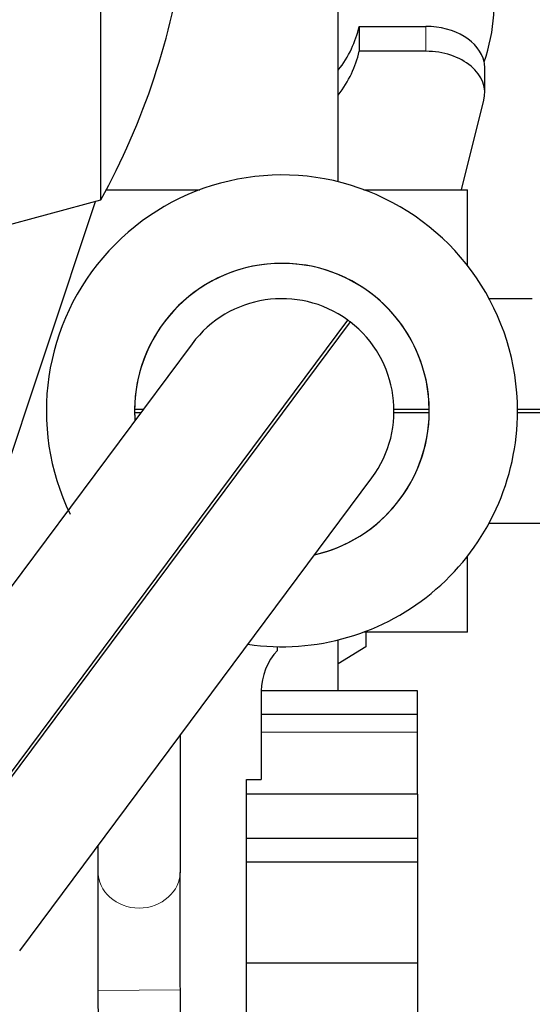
# Model space of a CAD drawing. Header units: inches. Extents: x 0 to 20790, y -12 to 14700.
# Tile 93 of 256: x 7844 to 8018, y 5863 to 6197. Entities that reach past the tile are written whole.
import ezdxf

# ---------------------------------------------------------------- set-up
doc = ezdxf.new("R2010")
doc.units = ezdxf.units.IN
doc.layers.add('1', color=7, linetype='Continuous', true_color=0xffffff)
doc.layers.add('254', color=7, linetype='Continuous', true_color=0xffffff)
doc.styles.add('latin_extended', font='simplex.shx')
doc.dimstyles.get("Standard").update_dxf_attribs({"dimtxt": 0.18, "dimasz": 0.18, "dimexe": 0.18, "dimexo": 0.0625, "dimgap": 0.09, "dimtad": 0, "dimtih": 1, "dimtoh": 1, "dimdec": 4, "dimzin": 0, "dimdsep": 46, "dimtxsty": 'Standard', "dimcen": 0.09, "dimadec": 0, "dimazin": 0, "dimtfac": 1, "dimtdec": 4, "dimtofl": 0, "dimtmove": 0, "dimatfit": 3, "dimfxl": 1, "dimtolj": 1, "dimtzin": 0, "dimarcsym": 0})

# ---------------------------------------------------------------- blocks, each defined once
blk = doc.blocks.new('_U11')
at = {"layer": '254', "color": 3, "linetype": 'Continuous', "lineweight": 13, "transparency": 16777216}
for p, q in [((1931.41, 6671.99), (1001.41, 6671.99)), ((1036.41, 6549.49), (1036.41, 5456.49)), ((7972.41, 5333.99), (1001.41, 5333.99))]:
    blk.add_line(p, q, dxfattribs=at)
at = {"layer": '254', "color": 3, "transparency": 16777216}
for points in [[(1056.83, 6549.49), (1015.99, 6549.49), (1036.41, 6671.99)], [(1015.99, 5456.49), (1056.83, 5456.49), (1036.41, 5333.99)]]:
    blk.add_solid(points, dxfattribs=at)
at = {"layer": 'Defpoints', "color": 0, "transparency": 16777216}
for p in [(1966.41, 6671.99), (1036.41, 5333.99), (8007.41, 5333.99)]:
    blk.add_point(p, dxfattribs=at)
at = {"layer": '254', "color": 2, "lineweight": 13, "transparency": 16777216, "insert": (852.66, 5798.82), "char_height": 122.5, "attachment_point": 1, "rotation": 90, "style": 'latin_extended'}
blk.add_mtext('\\A1;\\C2;1338', dxfattribs=at)

msp = doc.modelspace()

# ---------------------------------------------------------------- linework, layer by layer
at = {"layer": '1', "color": 2, "linetype": 'Continuous', "lineweight": 25}
for p, q in [((7871.932, 6135.506), (7871.932, 6374.467)), ((7952.561, 6141.659), (7952.561, 6201.43)), ((7959.638, 6194.359), (7959.638, 6185.931)), ((7959.638, 6194.359), (7982.285, 6194.359)), ((7982.285, 6185.931), (7959.638, 6185.931)), ((8002.285, 6171.788), (8002.285, 6180.274)), ((7994.338, 6138.986), (8001.975, 6169.309)), ((7873.811, 6138.987), (7905.572, 6138.987)), ((7961.251, 6138.987), (7996.411, 6138.987)), ((7996.411, 6113.29), (7996.411, 6138.987)), ((7817.611, 6120.951), (7871.932, 6135.506)), ((7826.428, 6004.035), (7870.086, 6135.011)), ((8018.444, 6102.037), (8003.783, 6102.037)), ((7813.448, 5903.959), (7955.755, 6094.785)), ((7956.557, 6094.187), (7814.249, 5903.361)), ((7902.909, 6086.734), (7783.346, 5926.407)), ((8049.787, 6064.487), (8013.411, 6064.487)), ((8013.411, 6063.487), (8049.787, 6063.487)), ((7844.351, 5880.913), (7963.914, 6041.24)), ((8003.783, 6025.937), (8018.444, 6025.937)), ((8018.444, 6025.937), (8041.119, 6025.937)), ((7996.411, 5988.987), (7996.411, 6014.684)), ((7996.411, 5988.987), (7961.251, 5988.987)), ((7961.911, 5988.987), (7961.911, 5983.987)), ((7952.561, 5968.99), (7952.561, 5986.314)), ((7931.911, 5982.762), (7931.911, 5984.002)), ((7961.911, 5983.987), (7952.561, 5978.166)), ((7961.911, 5983.987), (7952.561, 5978.166)), ((7961.911, 5983.987), (7961.911, 5983.987)), ((7979.411, 5968.987), (7926.41, 5968.987)), ((7926.411, 5968.987), (7926.411, 5938.987)), ((7979.411, 5960.987), (7979.411, 5968.987)), ((7979.411, 5960.987), (7926.409, 5960.987)), ((7979.411, 5954.987), (7979.411, 5960.987)), ((7898.911, 5907.909), (7898.911, 5954.075)), ((7979.411, 5933.986), (7979.411, 5954.987)), ((7921.411, 5738.987), (7921.411, 5938.987)), ((7921.411, 5938.987), (7926.411, 5938.987)), ((7979.411, 5933.987), (7921.409, 5933.987)), ((7979.411, 5933.987), (7979.411, 5918.987)), ((7979.411, 5918.987), (7921.409, 5918.987)), ((7979.411, 5918.987), (7979.411, 5910.987)), ((7870.911, 5916.53), (7870.911, 5907.909)), ((7979.411, 5910.987), (7921.409, 5910.987)), ((7979.411, 5910.987), (7979.411, 5876.704)), ((7979.411, 5876.704), (7921.409, 5876.704)), ((7979.411, 5876.704), (7979.411, 5803.694)), ((7870.912, 5867.458), (7871.412, 5772.413)), ((7899.411, 5772.56), (7898.911, 5867.605))]:
    msp.add_line(p, q, dxfattribs=at)
at = {"layer": '1', "color": 110, "linetype": 'Continuous', "lineweight": 13}
for p, q in [((7982.285, 6194.359), (7982.285, 6185.931)), ((7979.411, 5954.987), (7926.411, 5954.987)), ((7898.911, 5867.605), (7870.912, 5867.458))]:
    msp.add_line(p, q, dxfattribs=at)
at = {"layer": '1', "color": 2, "linetype": 'Continuous', "lineweight": 25}
for centre, radius, start, end in [((7654.611, 6254.987), 248, 331.19848, 352.0974), ((7933.411, 6063.987), 80, 0, 205.9425), ((7933.411, 6063.987), 50.034, 282.79688, 180), ((7933.411, 6063.987), 50.034, 0.57257, 179.42743), ((7933.411, 6063.987), 38.05, 54.03938, 143.28646), ((7933.411, 6063.987), 38.05, 52.5375, 54.045), ((7933.411, 6063.987), 38.05, 323.28646, 52.53354), ((7933.411, 6063.987), 50.034, 180, 183.78562), ((7933.411, 6063.987), 50.034, 180.57257, 183.78078), ((7933.411, 6063.987), 80, 261.68625, 0), ((7933.411, 6063.987), 50.034, 282.79092, 359.42743), ((7946.411, 5968.987), 20, 136.46885, 180)]:
    msp.add_arc(centre, radius, start, end, dxfattribs=at)
for centre, major_axis, start_param, end_param in [((7895.411, 6201.43), (-110, 0), 2.8938917, 4.5462238), ((7895.411, 6201.43), (65, 0), 5.7865919, 6.1287257), ((7982.285, 6180.217), (-20, 0), 3.2937119, 4.712389), ((7895.411, 6193.002), (-65, 0), 2.6449992, 2.9871331), ((7982.285, 6171.788), (20, 0), 6.1069469, 7.8539816), ((7982.285, 6180.274), (20, 0), 6.2831826, 6.4353046)]:
    msp.add_ellipse(centre, major_axis=major_axis, ratio=0.7071068, start_param=start_param, end_param=end_param, dxfattribs=at)
at = {"layer": '1', "color": 110, "linetype": 'Continuous', "lineweight": 13}
for start_param, end_param in [(3.1415927, 4.712389), (4.712389, 6.2831853)]:
    msp.add_ellipse((7884.911, 5907.909), major_axis=(14, 0), ratio=0.8972715, start_param=start_param, end_param=end_param, dxfattribs=at)
at = {"layer": '1', "color": 2, "linetype": 'Continuous', "lineweight": 25}
for points in [[(7886.319, 6064.487), (7885.339, 6064.487), (7884.359, 6064.487), (7883.38, 6064.487)], [(7983.443, 6064.487), (7979.448, 6064.487), (7975.453, 6064.487), (7971.458, 6064.487)], [(7883.38, 6063.487), (7884.111, 6063.487), (7884.842, 6063.487), (7885.573, 6063.487)], [(7971.458, 6063.487), (7975.453, 6063.487), (7979.448, 6063.487), (7983.443, 6063.487)]]:
    msp.add_open_spline(points, degree=3, dxfattribs=at)
for points, knots in [([(7870.911, 5907.901), (7870.909, 5905.99), (7870.902, 5901.345), (7870.875, 5891.597), (7870.866, 5879.976), (7870.892, 5871.754), (7870.912, 5867.458)], [0, 0, 0, 0, 0.2492671, 0.4990081, 0.7492968, 1, 1, 1, 1]), ([(7898.911, 5867.605), (7898.892, 5871.867), (7898.866, 5880.038), (7898.875, 5891.609), (7898.902, 5901.348), (7898.909, 5906), (7898.911, 5907.917)], [0, 0, 0, 0, 0.2492677, 0.4990081, 0.7492929, 1, 1, 1, 1])]:
    msp.add_open_spline(points, degree=3, knots=knots, dxfattribs=at)

# ---------------------------------------------------------------- dimensions: what is measured, and where the dimension line sits
at = {"layer": '254', "color": 2, "linetype": 'Continuous', "lineweight": 13}
dim = msp.add_linear_dim(base=(1036.411, 5333.987), p1=(1966.411, 6671.987), p2=(8007.411, 5333.987), angle=90, text='\\C2;1338', dimstyle='Standard', override={"dimscale": 35, "dimtxt": 3.5, "dimasz": 3.5, "dimexe": 1, "dimexo": 1, "dimgap": 1.75, "dimtad": 1, "dimtih": 0, "dimtoh": 0, "dimdec": 2, "dimlfac": 0.028571, "dimzin": 8, "dimdsep": 46, "dimlunit": 2, "dimpost": '', "dimtxsty": 'latin_extended', "dimsah": 1, "dimse1": 0, "dimse2": 0, "dimsd1": 0, "dimsd2": 0, "dimclrd": 3, "dimclre": 3, "dimclrt": 2, "dimtol": 0, "dimtm": -0.1, "dimtfac": 0.714286, "dimtdec": 3, "dimtofl": 1, "dimtmove": 0, "dimtzin": 8, "dimlwd": 13, "dimlwe": 13}, dxfattribs=at)
dim.commit()
dim.dimension.update_dxf_attribs({"geometry": '_U11', "text_midpoint": (1036.411, 6002.987), "dimtype": 160})

doc.saveas('drawing.dxf')
